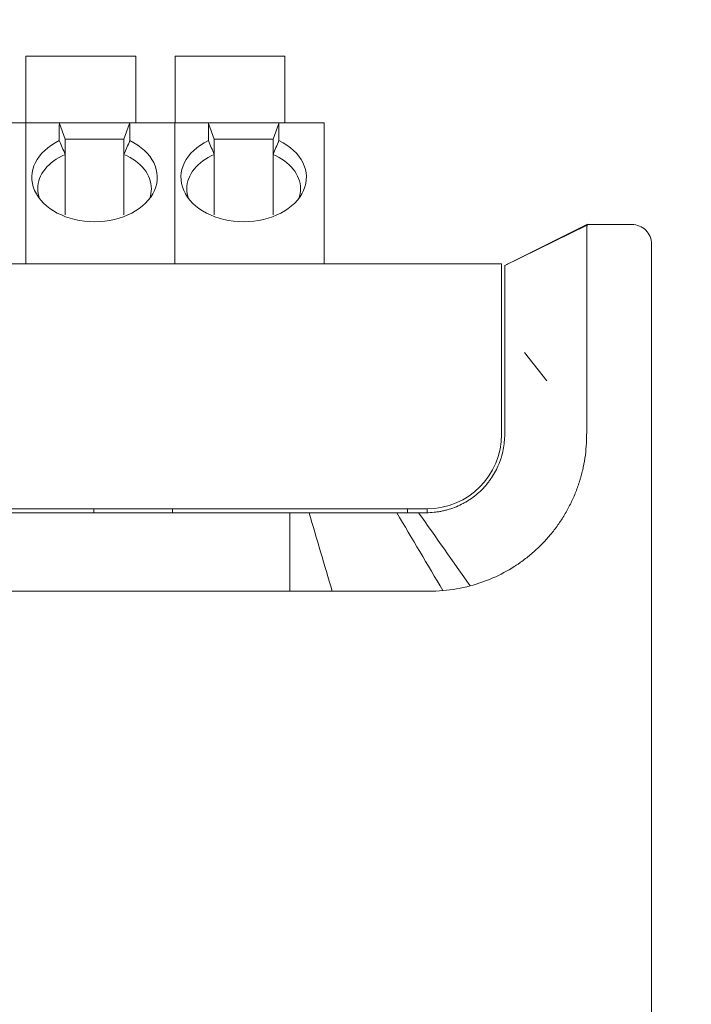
# Model space of a CAD drawing. Header units: millimetres. Extents: x -1114 to 1396, y -630 to 631.
# Tile 125 of 256: x -423 to -406, y -68 to -43. Entities that reach past the tile are written whole.
import ezdxf

# ---------------------------------------------------------------- set-up
doc = ezdxf.new("R2010")
doc.units = ezdxf.units.MM
doc.header["$MEASUREMENT"] = 0

msp = doc.modelspace()

# ---------------------------------------------------------------- linework, layer by layer
at = {"lineweight": 18}
for points, knots in [([(1038.9843, -629.7647), (1038.9843, -629.7647), (-1111.4882, -629.7647), (-1111.4882, -629.7647), (-1111.4882, -629.7647), (-1111.4882, -629.7647), (-1111.4882, 630.7883), (-1111.4882, 630.7883), (-1111.4882, 630.7883), (-1111.4882, 630.7883), (1038.9843, 630.7883), (1038.9843, 630.7883)], [0, 0, 0, 0, 0.3333333, 0.3333333, 0.3333333, 0.3333333, 0.6666667, 0.6666667, 0.6666667, 0.6666667, 1, 1, 1, 1]), ([(-422.0254, -45.7961), (-422.606, -46.0754), (-422.8612, -46.5898), (-422.6545, -47.0644), (-422.6545, -47.0644), (-422.4478, -47.539), (-421.8276, -47.8629), (-421.1254, -47.8629)], [0, 0, 0, 0, 0.5, 0.5, 0.5, 0.5, 1, 1, 1, 1]), ([(-421.1254, -47.8629), (-420.4231, -47.8629), (-419.8029, -47.539), (-419.5962, -47.0644), (-419.5962, -47.0644), (-419.3895, -46.5898), (-419.6447, -46.0754), (-420.2254, -45.7961)], [0, 0, 0, 0, 0.5, 0.5, 0.5, 0.5, 1, 1, 1, 1]), ([(-418.2221, -45.7961), (-418.8027, -46.0754), (-419.0579, -46.5898), (-418.8512, -47.0644), (-418.8512, -47.0644), (-418.6446, -47.539), (-418.0244, -47.8629), (-417.3221, -47.8629)], [0, 0, 0, 0, 0.5, 0.5, 0.5, 0.5, 1, 1, 1, 1]), ([(-417.3221, -47.8629), (-416.6198, -47.8629), (-415.9996, -47.539), (-415.7929, -47.0644), (-415.7929, -47.0644), (-415.5863, -46.5898), (-415.8414, -46.0754), (-416.4221, -45.7961)], [0, 0, 0, 0, 0.5, 0.5, 0.5, 0.5, 1, 1, 1, 1]), ([(-408.5598, -47.9347), (-408.5658, -47.9347), (-408.5688, -47.9347), (-408.57, -47.9347), (-408.57, -47.9347), (-408.5704, -47.9347), (-408.5706, -47.9347), (-408.5705, -47.9347)], [0, 0, 0, 0, 0.5, 0.5, 0.5, 0.5, 1, 1, 1, 1]), ([(-408.566, -50.9347), (-408.5645, -50.8883), (-408.5641, -50.8422), (-408.5647, -50.7962), (-408.5647, -50.7962), (-408.5649, -50.7732), (-408.5655, -50.7503), (-408.5659, -50.7274), (-408.5659, -50.7274), (-408.5663, -50.7045), (-408.5666, -50.6817), (-408.5669, -50.6589), (-408.5669, -50.6589), (-408.5682, -50.5676), (-408.5688, -50.4771), (-408.5691, -50.3873), (-408.5691, -50.3873), (-408.5693, -50.2974), (-408.5692, -50.2083), (-408.5689, -50.1199), (-408.5689, -50.1199), (-408.5687, -50.0757), (-408.5686, -50.0316), (-408.5684, -49.9878), (-408.5684, -49.9878), (-408.5683, -49.9658), (-408.5681, -49.9439), (-408.568, -49.9222), (-408.568, -49.9222), (-408.5679, -49.9004), (-408.5678, -49.8787), (-408.5677, -49.8572), (-408.5677, -49.8572), (-408.5673, -49.7712), (-408.5669, -49.6872), (-408.5667, -49.6052), (-408.5667, -49.6052), (-408.5664, -49.5232), (-408.5663, -49.4433), (-408.5664, -49.3653), (-408.5664, -49.3653), (-408.5665, -49.2874), (-408.5667, -49.2114), (-408.5671, -49.1376), (-408.5671, -49.1376), (-408.5673, -49.1006), (-408.5675, -49.0641), (-408.5677, -49.0285), (-408.5677, -49.0285), (-408.568, -48.9928), (-408.5682, -48.9579), (-408.5685, -48.9239), (-408.5685, -48.9239), (-408.569, -48.8557), (-408.5696, -48.7907), (-408.57, -48.7288), (-408.57, -48.7288), (-408.5704, -48.6669), (-408.5706, -48.6081), (-408.5705, -48.5524), (-408.5705, -48.5524), (-408.5704, -48.5245), (-408.5703, -48.4975), (-408.57, -48.4712), (-408.57, -48.4712), (-408.5699, -48.4581), (-408.5697, -48.4451), (-408.5695, -48.4324), (-408.5695, -48.4324), (-408.5693, -48.4197), (-408.569, -48.4071), (-408.5688, -48.3948), (-408.5688, -48.3948), (-408.568, -48.3455), (-408.5676, -48.3002), (-408.5676, -48.2588), (-408.5676, -48.2588), (-408.5675, -48.2174), (-408.5677, -48.1798), (-408.5679, -48.1461), (-408.5679, -48.1461), (-408.5681, -48.1125), (-408.5683, -48.0826), (-408.568, -48.0567), (-408.568, -48.0567), (-408.5679, -48.0437), (-408.5677, -48.0317), (-408.5673, -48.0207), (-408.5673, -48.0207), (-408.5671, -48.0152), (-408.5669, -48.01), (-408.5666, -48.005), (-408.5666, -48.005), (-408.5663, -48), (-408.566, -47.9953), (-408.5656, -47.9908), (-408.5656, -47.9908), (-408.5648, -47.982), (-408.5638, -47.9741), (-408.5625, -47.9673), (-408.5625, -47.9673), (-408.5619, -47.9639), (-408.5611, -47.9608), (-408.5603, -47.958), (-408.5603, -47.958), (-408.5595, -47.9551), (-408.5586, -47.9525), (-408.5576, -47.9502)], [0, 0, 0, 0, 0.037037, 0.037037, 0.037037, 0.037037, 0.0740741, 0.0740741, 0.0740741, 0.0740741, 0.1111111, 0.1111111, 0.1111111, 0.1111111, 0.1481481, 0.1481481, 0.1481481, 0.1481481, 0.1851852, 0.1851852, 0.1851852, 0.1851852, 0.2222222, 0.2222222, 0.2222222, 0.2222222, 0.2592593, 0.2592593, 0.2592593, 0.2592593, 0.2962963, 0.2962963, 0.2962963, 0.2962963, 0.3333333, 0.3333333, 0.3333333, 0.3333333, 0.3703704, 0.3703704, 0.3703704, 0.3703704, 0.4074074, 0.4074074, 0.4074074, 0.4074074, 0.4444444, 0.4444444, 0.4444444, 0.4444444, 0.4814815, 0.4814815, 0.4814815, 0.4814815, 0.5185185, 0.5185185, 0.5185185, 0.5185185, 0.5555556, 0.5555556, 0.5555556, 0.5555556, 0.5925926, 0.5925926, 0.5925926, 0.5925926, 0.6296296, 0.6296296, 0.6296296, 0.6296296, 0.6666667, 0.6666667, 0.6666667, 0.6666667, 0.7037037, 0.7037037, 0.7037037, 0.7037037, 0.7407407, 0.7407407, 0.7407407, 0.7407407, 0.7777778, 0.7777778, 0.7777778, 0.7777778, 0.8148148, 0.8148148, 0.8148148, 0.8148148, 0.8518519, 0.8518519, 0.8518519, 0.8518519, 0.8888889, 0.8888889, 0.8888889, 0.8888889, 0.9259259, 0.9259259, 0.9259259, 0.9259259, 0.962963, 0.962963, 0.962963, 0.962963, 1, 1, 1, 1]), ([(-406.9154, -48.4347), (-406.9154, -48.3021), (-406.9681, -48.1749), (-407.0619, -48.0811), (-407.0619, -48.0811), (-407.1557, -47.9873), (-407.2828, -47.9347), (-407.4154, -47.9347)], [0, 0, 0, 0, 0.5, 0.5, 0.5, 0.5, 1, 1, 1, 1]), ([(-410.6621, -51.1095), (-410.6621, -50.9483), (-410.6621, -50.7872), (-410.6621, -50.6286), (-410.6621, -50.6286), (-410.6621, -50.5889), (-410.6621, -50.5494), (-410.6621, -50.5101), (-410.6621, -50.5101), (-410.6621, -50.4707), (-410.6621, -50.4315), (-410.6621, -50.3924), (-410.6621, -50.3924), (-410.6621, -50.3729), (-410.6621, -50.3534), (-410.6621, -50.3341), (-410.6621, -50.3341), (-410.6621, -50.3147), (-410.6621, -50.2956), (-410.6621, -50.2766), (-410.6621, -50.2766), (-410.6621, -50.2386), (-410.6621, -50.2012), (-410.6621, -50.1644), (-410.6621, -50.1644), (-410.6621, -50.0908), (-410.6621, -50.0196), (-410.6621, -49.9507), (-410.6621, -49.9507), (-410.6621, -49.8818), (-410.6621, -49.8152), (-410.6621, -49.7508), (-410.6621, -49.7508), (-410.6621, -49.7187), (-410.6621, -49.687), (-410.6621, -49.6563), (-410.6621, -49.6563), (-410.6621, -49.6257), (-410.6621, -49.5959), (-410.6621, -49.567), (-410.6621, -49.567), (-410.6621, -49.5093), (-410.6621, -49.4551), (-410.6621, -49.4045), (-410.6621, -49.4045), (-410.6621, -49.3792), (-410.6621, -49.3548), (-410.6621, -49.3312), (-410.6621, -49.3312), (-410.6621, -49.3077), (-410.6621, -49.2851), (-410.6621, -49.2635), (-410.6621, -49.2635), (-410.6621, -49.2202), (-410.6621, -49.1816), (-410.6621, -49.1476), (-410.6621, -49.1476), (-410.6621, -49.1136), (-410.6621, -49.0842), (-410.6621, -49.0596), (-410.6621, -49.0596), (-410.6621, -49.0473), (-410.6621, -49.0361), (-410.6621, -49.0263), (-410.6621, -49.0263), (-410.6621, -49.0214), (-410.6621, -49.0169), (-410.6621, -49.0127), (-410.6621, -49.0127), (-410.6621, -49.0086), (-410.6621, -49.0048), (-410.6621, -49.0015), (-410.6621, -49.0015), (-410.6621, -48.9745), (-410.6621, -48.9713), (-410.6621, -48.9742), (-410.6621, -48.9742), (-410.6621, -48.9771), (-410.6621, -48.9863), (-410.6621, -48.9844)], [0, 0, 0, 0, 0.05, 0.05, 0.05, 0.05, 0.1, 0.1, 0.1, 0.1, 0.15, 0.15, 0.15, 0.15, 0.2, 0.2, 0.2, 0.2, 0.25, 0.25, 0.25, 0.25, 0.3, 0.3, 0.3, 0.3, 0.35, 0.35, 0.35, 0.35, 0.4, 0.4, 0.4, 0.4, 0.45, 0.45, 0.45, 0.45, 0.5, 0.5, 0.5, 0.5, 0.55, 0.55, 0.55, 0.55, 0.6, 0.6, 0.6, 0.6, 0.65, 0.65, 0.65, 0.65, 0.7, 0.7, 0.7, 0.7, 0.75, 0.75, 0.75, 0.75, 0.8, 0.8, 0.8, 0.8, 0.85, 0.85, 0.85, 0.85, 0.9, 0.9, 0.9, 0.9, 0.95, 0.95, 0.95, 0.95, 1, 1, 1, 1]), ([(-408.5685, -52.1756), (-408.5703, -52.411), (-408.567, -52.6464), (-408.5667, -52.8818), (-408.5667, -52.8818), (-408.5663, -53.1173), (-408.5691, -53.3527), (-408.5832, -53.5877)], [0, 0, 0, 0, 0.5, 0.5, 0.5, 0.5, 1, 1, 1, 1]), ([(-410.6621, -52.7651), (-410.6621, -52.8517), (-410.6621, -52.9383), (-410.6621, -53.0249), (-410.6621, -53.0249), (-410.6621, -53.1115), (-410.6621, -53.1981), (-410.6621, -53.2847)], [0, 0, 0, 0, 0.5, 0.5, 0.5, 0.5, 1, 1, 1, 1]), ([(-410.6621, -53.2847), (-410.6621, -53.3507), (-410.6654, -53.4162), (-410.6718, -53.4811), (-410.6718, -53.4811), (-410.6782, -53.5461), (-410.6878, -53.6105), (-410.7005, -53.6743), (-410.7005, -53.6743), (-410.7131, -53.7382), (-410.729, -53.8015), (-410.748, -53.8643), (-410.748, -53.8643), (-410.7575, -53.8957), (-410.7678, -53.927), (-410.7789, -53.9581), (-410.7789, -53.9581), (-410.79, -53.9891), (-410.8018, -54.0198), (-410.8144, -54.0501), (-410.8144, -54.0501), (-410.8645, -54.1711), (-410.9259, -54.2859), (-410.9984, -54.3946), (-410.9984, -54.3946), (-411.0165, -54.4218), (-411.0353, -54.4486), (-411.0549, -54.4749), (-411.0549, -54.4749), (-411.0647, -54.4881), (-411.0746, -54.5012), (-411.0847, -54.5142), (-411.0847, -54.5142), (-411.0949, -54.5272), (-411.1052, -54.5401), (-411.1156, -54.5529), (-411.1156, -54.5529), (-411.1574, -54.6038), (-411.2014, -54.6523), (-411.2475, -54.6984), (-411.2475, -54.6984), (-411.3397, -54.7907), (-411.4402, -54.8735), (-411.5494, -54.9466), (-411.5494, -54.9466), (-411.5767, -54.9649), (-411.6047, -54.9826), (-411.6329, -54.9995), (-411.6329, -54.9995), (-411.6611, -55.0164), (-411.6897, -55.0326), (-411.7185, -55.0481), (-411.7185, -55.0481), (-411.7762, -55.0789), (-411.8351, -55.1068), (-411.8952, -55.1318), (-411.8952, -55.1318), (-411.9553, -55.1567), (-412.0166, -55.1788), (-412.0792, -55.1978), (-412.0792, -55.1978), (-412.1104, -55.2073), (-412.142, -55.2161), (-412.1739, -55.2242), (-412.1739, -55.2242), (-412.2058, -55.2322), (-412.238, -55.2395), (-412.2703, -55.2459), (-412.2703, -55.2459), (-412.3026, -55.2524), (-412.335, -55.258), (-412.3675, -55.2628), (-412.3675, -55.2628), (-412.3999, -55.2677), (-412.4325, -55.2717), (-412.4651, -55.2749), (-412.4651, -55.2749), (-412.5304, -55.2814), (-412.5961, -55.2847), (-412.6621, -55.2847)], [0, 0, 0, 0, 0.05, 0.05, 0.05, 0.05, 0.1, 0.1, 0.1, 0.1, 0.15, 0.15, 0.15, 0.15, 0.2, 0.2, 0.2, 0.2, 0.25, 0.25, 0.25, 0.25, 0.3, 0.3, 0.3, 0.3, 0.35, 0.35, 0.35, 0.35, 0.4, 0.4, 0.4, 0.4, 0.45, 0.45, 0.45, 0.45, 0.5, 0.5, 0.5, 0.5, 0.55, 0.55, 0.55, 0.55, 0.6, 0.6, 0.6, 0.6, 0.65, 0.65, 0.65, 0.65, 0.7, 0.7, 0.7, 0.7, 0.75, 0.75, 0.75, 0.75, 0.8, 0.8, 0.8, 0.8, 0.85, 0.85, 0.85, 0.85, 0.9, 0.9, 0.9, 0.9, 0.95, 0.95, 0.95, 0.95, 1, 1, 1, 1]), ([(-411.5438, -57.1515), (-411.3428, -57.0982), (-411.1485, -57.03), (-410.9608, -56.9477), (-410.9608, -56.9477), (-410.773, -56.8654), (-410.5917, -56.7687), (-410.4172, -56.6574), (-410.4172, -56.6574), (-410.3954, -56.6435), (-410.3737, -56.6293), (-410.3521, -56.615), (-410.3521, -56.615), (-410.3305, -56.6006), (-410.3089, -56.586), (-410.2876, -56.5712), (-410.2876, -56.5712), (-410.245, -56.5416), (-410.203, -56.5113), (-410.1618, -56.4802), (-410.1618, -56.4802), (-410.0793, -56.4181), (-409.9996, -56.3531), (-409.9226, -56.2853), (-409.9226, -56.2853), (-409.7686, -56.1497), (-409.6256, -56.0026), (-409.4936, -55.844), (-409.4936, -55.844), (-409.4606, -55.8044), (-409.4284, -55.764), (-409.3968, -55.723), (-409.3968, -55.723), (-409.3652, -55.6819), (-409.3342, -55.64), (-409.3043, -55.5977), (-409.3043, -55.5977), (-409.2443, -55.5131), (-409.188, -55.4267), (-409.1352, -55.3385), (-409.1352, -55.3385), (-409.0825, -55.2503), (-409.0332, -55.1603), (-408.9876, -55.0686), (-408.9876, -55.0686), (-408.9419, -54.9768), (-408.8999, -54.8832), (-408.8612, -54.7879), (-408.8612, -54.7879), (-408.8225, -54.6926), (-408.7873, -54.5955), (-408.7557, -54.4966), (-408.7557, -54.4966), (-408.7478, -54.4719), (-408.7401, -54.447), (-408.7327, -54.4222), (-408.7327, -54.4222), (-408.7253, -54.3973), (-408.7181, -54.3724), (-408.7112, -54.3475), (-408.7112, -54.3475), (-408.6974, -54.2976), (-408.6847, -54.2475), (-408.6729, -54.1974), (-408.6729, -54.1974), (-408.6495, -54.097), (-408.6302, -53.996), (-408.6151, -53.8944), (-408.6151, -53.8944), (-408.6001, -53.7928), (-408.5894, -53.6906), (-408.5832, -53.5877)], [0, 0, 0, 0, 0.0555556, 0.0555556, 0.0555556, 0.0555556, 0.1111111, 0.1111111, 0.1111111, 0.1111111, 0.1666667, 0.1666667, 0.1666667, 0.1666667, 0.2222222, 0.2222222, 0.2222222, 0.2222222, 0.2777778, 0.2777778, 0.2777778, 0.2777778, 0.3333333, 0.3333333, 0.3333333, 0.3333333, 0.3888889, 0.3888889, 0.3888889, 0.3888889, 0.4444444, 0.4444444, 0.4444444, 0.4444444, 0.5, 0.5, 0.5, 0.5, 0.5555556, 0.5555556, 0.5555556, 0.5555556, 0.6111111, 0.6111111, 0.6111111, 0.6111111, 0.6666667, 0.6666667, 0.6666667, 0.6666667, 0.7222222, 0.7222222, 0.7222222, 0.7222222, 0.7777778, 0.7777778, 0.7777778, 0.7777778, 0.8333333, 0.8333333, 0.8333333, 0.8333333, 0.8888889, 0.8888889, 0.8888889, 0.8888889, 0.9444444, 0.9444444, 0.9444444, 0.9444444, 1, 1, 1, 1]), ([(-415.6522, -55.2847), (-415.5335, -55.2847), (-415.4148, -55.2847), (-415.2961, -55.2847), (-415.2961, -55.2847), (-415.1692, -55.2847), (-415.0423, -55.2847), (-414.9154, -55.2847), (-414.9154, -55.2847), (-414.7885, -55.2847), (-414.6616, -55.2847), (-414.5347, -55.2847)], [0, 0, 0, 0, 0.3333333, 0.3333333, 0.3333333, 0.3333333, 0.6666667, 0.6666667, 0.6666667, 0.6666667, 1, 1, 1, 1]), ([(-414.5347, -55.2847), (-414.4755, -55.2847), (-414.4162, -55.2847), (-414.357, -55.2847), (-414.357, -55.2847), (-414.2934, -55.2847), (-414.2299, -55.2847), (-414.1663, -55.2847), (-414.1663, -55.2847), (-414.1028, -55.2847), (-414.0392, -55.2847), (-413.9757, -55.2847)], [0, 0, 0, 0, 0.3333333, 0.3333333, 0.3333333, 0.3333333, 0.6666667, 0.6666667, 0.6666667, 0.6666667, 1, 1, 1, 1]), ([(-413.9757, -55.2847), (-413.9163, -55.2847), (-413.8569, -55.2847), (-413.7976, -55.2847), (-413.7976, -55.2847), (-413.7341, -55.2847), (-413.6706, -55.2847), (-413.6071, -55.2847), (-413.6071, -55.2847), (-413.5436, -55.2847), (-413.4801, -55.2847), (-413.4167, -55.2847)], [0, 0, 0, 0, 0.3333333, 0.3333333, 0.3333333, 0.3333333, 0.6666667, 0.6666667, 0.6666667, 0.6666667, 1, 1, 1, 1]), ([(-412.239, -57.2717), (-412.239, -57.2717), (-412.239, -57.2717), (-412.239, -57.2717), (-412.239, -57.2717), (-412.0043, -57.2514), (-411.7714, -57.2118), (-411.5438, -57.1515)], [0, 0, 0, 0, 0.5, 0.5, 0.5, 0.5, 1, 1, 1, 1]), ([(-415.0644, -57.2847), (-415.0644, -57.2847), (-415.0644, -57.2847), (-415.0644, -57.2847), (-415.0644, -57.2847), (-414.5924, -57.2846), (-414.1222, -57.2847), (-413.6513, -57.2846)], [0, 0, 0, 0, 0.5, 0.5, 0.5, 0.5, 1, 1, 1, 1]), ([(-413.6513, -57.2846), (-413.6512, -57.2846), (-413.6512, -57.2846), (-413.6512, -57.2846), (-413.6512, -57.2846), (-413.4158, -57.2845), (-413.1803, -57.2852), (-412.9449, -57.2839)], [0, 0, 0, 0, 0.5, 0.5, 0.5, 0.5, 1, 1, 1, 1]), ([(-412.9449, -57.2839), (-412.9449, -57.2839), (-412.9449, -57.2839), (-412.9449, -57.2839), (-412.9449, -57.2839), (-412.7095, -57.2826), (-412.4737, -57.292), (-412.239, -57.2717)], [0, 0, 0, 0, 0.5, 0.5, 0.5, 0.5, 1, 1, 1, 1])]:
    msp.add_open_spline(points, degree=3, knots=knots, dxfattribs=at)
for points in [[(-420.0754, -43.6428), (-420.0754, -43.6428), (-422.8754, -43.6428), (-422.8754, -43.6428)], [(-422.8754, -43.6428), (-422.8754, -43.6428), (-422.8754, -45.3428), (-422.8754, -45.3428)], [(-420.0754, -45.3428), (-420.0754, -45.3428), (-420.0754, -43.6428), (-420.0754, -43.6428)], [(-419.0721, -43.6428), (-419.0721, -43.6428), (-419.0721, -45.3428), (-419.0721, -45.3428)], [(-416.2721, -43.6428), (-416.2721, -43.6428), (-419.0721, -43.6428), (-419.0721, -43.6428)], [(-416.2721, -45.3428), (-416.2721, -45.3428), (-416.2721, -43.6428), (-416.2721, -43.6428)], [(-424.0286, -45.3428), (-424.0286, -45.3428), (-422.8786, -45.3428), (-422.8786, -45.3428)], [(-424.0286, -45.3428), (-424.0286, -45.3428), (-422.8786, -45.3428), (-422.8786, -45.3428)], [(-422.8786, -45.3428), (-422.8786, -45.3428), (-422.0254, -45.3428), (-422.0254, -45.3428)], [(-422.8786, -45.3926), (-422.8786, -45.3926), (-422.8786, -45.3428), (-422.8786, -45.3428)], [(-422.8786, -45.3926), (-422.8786, -45.3926), (-422.8786, -45.3428), (-422.8786, -45.3428)], [(-422.0254, -45.3428), (-422.0254, -45.3428), (-422.8786, -45.3428), (-422.8786, -45.3428)], [(-422.8786, -48.9348), (-422.8786, -48.9348), (-422.8786, -45.3926), (-422.8786, -45.3926)], [(-422.8786, -48.9348), (-422.8786, -48.9348), (-422.8786, -45.3926), (-422.8786, -45.3926)], [(-422.0254, -45.3428), (-422.0254, -45.3428), (-420.2254, -45.3428), (-420.2254, -45.3428)], [(-422.0254, -45.3428), (-422.0253, -45.3428), (-422.0238, -45.3471), (-422.0206, -45.3557)], [(-422.0206, -45.3557), (-422.0238, -45.3643), (-422.0254, -45.3767), (-422.0254, -45.3926)], [(-422.0254, -45.3926), (-422.0254, -45.3926), (-422.0254, -45.7961), (-422.0254, -45.7961)], [(-421.8754, -45.7549), (-421.8754, -45.7549), (-422.0206, -45.3557), (-422.0206, -45.3557)], [(-420.3754, -45.7549), (-420.3754, -45.7549), (-420.2301, -45.3557), (-420.2301, -45.3557)], [(-420.2301, -45.3557), (-420.227, -45.3472), (-420.2254, -45.3428), (-420.2254, -45.3428)], [(-420.2301, -45.3557), (-420.2269, -45.3643), (-420.2254, -45.3767), (-420.2254, -45.3926)], [(-420.2254, -45.3428), (-420.2254, -45.3428), (-419.0754, -45.3428), (-419.0754, -45.3428)], [(-420.2254, -45.3428), (-420.2254, -45.3428), (-419.0754, -45.3428), (-419.0754, -45.3428)], [(-420.2254, -45.3926), (-420.2254, -45.3926), (-420.2254, -45.7961), (-420.2254, -45.7961)], [(-419.0754, -45.3428), (-419.0754, -45.3428), (-418.2221, -45.3428), (-418.2221, -45.3428)], [(-419.0754, -45.3926), (-419.0754, -45.3926), (-419.0754, -45.3428), (-419.0754, -45.3428)], [(-419.0754, -45.3926), (-419.0754, -45.3926), (-419.0754, -45.3428), (-419.0754, -45.3428)], [(-418.2221, -45.3428), (-418.2221, -45.3428), (-419.0754, -45.3428), (-419.0754, -45.3428)], [(-419.0754, -48.9348), (-419.0754, -48.9348), (-419.0754, -45.3926), (-419.0754, -45.3926)], [(-419.0754, -48.9348), (-419.0754, -48.9348), (-419.0754, -45.3926), (-419.0754, -45.3926)], [(-418.2221, -45.3428), (-418.2221, -45.3428), (-416.4221, -45.3428), (-416.4221, -45.3428)], [(-418.2221, -45.3428), (-418.2221, -45.3428), (-418.2205, -45.3471), (-418.2174, -45.3557)], [(-418.2174, -45.3557), (-418.2205, -45.3643), (-418.2221, -45.3767), (-418.2221, -45.3926)], [(-418.2221, -45.3926), (-418.2221, -45.3926), (-418.2221, -45.7961), (-418.2221, -45.7961)], [(-418.0721, -45.7549), (-418.0721, -45.7549), (-418.2174, -45.3557), (-418.2174, -45.3557)], [(-416.5721, -45.7549), (-416.5721, -45.7549), (-416.4268, -45.3557), (-416.4268, -45.3557)], [(-416.4268, -45.3557), (-416.4237, -45.3472), (-416.4221, -45.3428), (-416.4221, -45.3428)], [(-416.4268, -45.3557), (-416.4237, -45.3643), (-416.4221, -45.3767), (-416.4221, -45.3926)], [(-416.4221, -45.3428), (-416.4221, -45.3428), (-415.2721, -45.3428), (-415.2721, -45.3428)], [(-416.4221, -45.3428), (-416.4221, -45.3428), (-415.2721, -45.3428), (-415.2721, -45.3428)], [(-416.4221, -45.3926), (-416.4221, -45.3926), (-416.4221, -45.7961), (-416.4221, -45.7961)], [(-415.2721, -45.3926), (-415.2721, -45.3926), (-415.2721, -45.3428), (-415.2721, -45.3428)], [(-415.2721, -48.9348), (-415.2721, -48.9348), (-415.2721, -45.3926), (-415.2721, -45.3926)], [(-421.8754, -46.1454), (-421.9253, -46.0285), (-421.9753, -45.912), (-422.0254, -45.7961)], [(-421.8754, -45.7549), (-421.8754, -45.7549), (-421.1254, -45.7549), (-421.1254, -45.7549)], [(-421.8754, -46.1454), (-421.8754, -46.1454), (-421.8754, -45.7549), (-421.8754, -45.7549)], [(-420.3754, -45.7549), (-420.3754, -45.7549), (-421.1254, -45.7549), (-421.1254, -45.7549)], [(-420.3754, -46.1454), (-420.3754, -46.1454), (-420.3754, -45.7549), (-420.3754, -45.7549)], [(-420.2254, -45.7961), (-420.2754, -45.912), (-420.3254, -46.0285), (-420.3754, -46.1454)], [(-418.0721, -46.1454), (-418.122, -46.0285), (-418.172, -45.912), (-418.2221, -45.7961)], [(-418.0721, -45.7549), (-418.0721, -45.7549), (-417.3221, -45.7549), (-417.3221, -45.7549)], [(-418.0721, -46.1454), (-418.0721, -46.1454), (-418.0721, -45.7549), (-418.0721, -45.7549)], [(-416.5721, -45.7549), (-416.5721, -45.7549), (-417.3221, -45.7549), (-417.3221, -45.7549)], [(-416.5721, -46.1454), (-416.5721, -46.1454), (-416.5721, -45.7549), (-416.5721, -45.7549)], [(-416.4221, -45.7961), (-416.4722, -45.912), (-416.5222, -46.0285), (-416.5721, -46.1454)], [(-421.8754, -46.1454), (-422.3098, -46.3311), (-422.5754, -46.6639), (-422.5754, -47.0229)], [(-421.8754, -46.1454), (-421.8754, -46.1454), (-421.8754, -47.6913), (-421.8754, -47.6913)], [(-420.3754, -47.6913), (-420.3754, -47.6913), (-420.3754, -46.1454), (-420.3754, -46.1454)], [(-419.6754, -47.0229), (-419.6754, -46.6639), (-419.9409, -46.3311), (-420.3754, -46.1454)], [(-418.0721, -46.1454), (-418.5066, -46.3311), (-418.7721, -46.6639), (-418.7721, -47.0229)], [(-418.0721, -46.1454), (-418.0721, -46.1454), (-418.0721, -47.6913), (-418.0721, -47.6913)], [(-416.5721, -47.6913), (-416.5721, -47.6913), (-416.5721, -46.1454), (-416.5721, -46.1454)], [(-415.8721, -47.0229), (-415.8721, -46.6639), (-416.1376, -46.3311), (-416.5721, -46.1454)], [(-422.5754, -47.0229), (-422.5754, -47.1061), (-422.561, -47.189), (-422.5327, -47.2697)], [(-419.718, -47.2697), (-419.6897, -47.189), (-419.6754, -47.1061), (-419.6754, -47.0229)], [(-418.7721, -47.0229), (-418.7721, -47.1061), (-418.7578, -47.189), (-418.7295, -47.2697)], [(-415.9147, -47.2697), (-415.8864, -47.189), (-415.8721, -47.1061), (-415.8721, -47.0229)], [(-408.5705, -47.9347), (-408.5705, -47.9347), (-410.6622, -48.9817), (-410.6622, -48.9817)], [(-410.6621, -48.9841), (-410.6621, -48.9841), (-408.5565, -47.9477), (-408.5565, -47.9477)], [(-408.5511, -47.9263), (-408.5511, -47.9263), (-408.5677, -47.9347), (-408.5677, -47.9347)], [(-408.5511, -47.9263), (-408.5511, -47.9263), (-408.564, -47.9328), (-408.564, -47.9328)], [(-408.5598, -47.9347), (-408.5532, -47.9346), (-408.5531, -47.9398), (-408.5576, -47.9502)], [(-407.4154, -47.9347), (-407.4154, -47.9347), (-408.5598, -47.9347), (-408.5598, -47.9347)], [(-408.5592, -47.9347), (-408.5592, -47.9347), (-407.9873, -47.9347), (-407.9873, -47.9347)], [(-407.9873, -47.9347), (-407.9873, -47.9347), (-407.4154, -47.9347), (-407.4154, -47.9347)], [(-406.9154, -48.4347), (-406.9154, -48.4347), (-406.9154, -50.9347), (-406.9154, -50.9347)], [(-466.9457, -48.9348), (-466.9457, -48.9348), (-410.7401, -48.9348), (-410.7401, -48.9348)], [(-410.7401, -48.9348), (-410.7401, -48.9348), (-466.9457, -48.9348), (-466.9457, -48.9348)], [(-410.7401, -48.9348), (-410.7401, -48.9348), (-410.7401, -50.9348), (-410.7401, -50.9348)], [(-410.5796, -48.9404), (-410.5796, -48.9404), (-410.6085, -48.952), (-410.6085, -48.952)], [(-410.7401, -50.9348), (-410.7401, -50.9348), (-410.7401, -53.2848), (-410.7401, -53.2848)], [(-408.566, -50.9347), (-408.5721, -51.1129), (-408.565, -51.2912), (-408.5666, -51.4694)], [(-406.9154, -50.9347), (-406.9154, -50.9347), (-406.9154, -68.5293), (-406.9154, -68.5293)], [(-406.9154, -50.9347), (-406.9154, -50.9347), (-406.9154, -68.5293), (-406.9154, -68.5293)], [(-410.6621, -51.6615), (-410.6621, -51.4775), (-410.6621, -51.2935), (-410.6621, -51.1095)], [(-410.1572, -51.1962), (-410.1572, -51.1962), (-409.5864, -51.9257), (-409.5864, -51.9257)], [(-408.5666, -51.4694), (-408.5688, -51.7048), (-408.5666, -51.9402), (-408.5685, -52.1756)], [(-410.6621, -52.7651), (-410.6621, -52.3972), (-410.6621, -52.0294), (-410.6621, -51.6615)], [(-412.6401, -55.1848), (-411.5908, -55.1848), (-410.7401, -54.3342), (-410.7401, -53.2849)], [(-412.6401, -55.1848), (-412.6401, -55.1848), (-433.9429, -55.1848), (-433.9429, -55.1848)], [(-421.1401, -55.1848), (-421.1401, -55.1848), (-421.1401, -55.2847), (-421.1401, -55.2847)], [(-419.1401, -55.1848), (-419.1401, -55.1848), (-419.1401, -55.2847), (-419.1401, -55.2847)], [(-413.1405, -55.1848), (-413.1405, -55.1848), (-413.1405, -55.2847), (-413.1405, -55.2847)], [(-413.1404, -55.2847), (-413.1404, -55.2847), (-413.1404, -55.1848), (-413.1404, -55.1848)], [(-412.6405, -55.2841), (-412.6405, -55.2841), (-412.6405, -55.1848), (-412.6405, -55.1848)], [(-416.1401, -55.2847), (-416.1401, -55.2847), (-432.8429, -55.2847), (-432.8429, -55.2847)], [(-416.1401, -55.2847), (-416.1401, -55.2847), (-415.6522, -55.2847), (-415.6522, -55.2847)], [(-416.1401, -55.2847), (-416.1401, -55.2847), (-416.1401, -57.2847), (-416.1401, -57.2847)], [(-415.6522, -55.2847), (-415.4563, -55.9513), (-415.2603, -56.6179), (-415.0644, -57.2847)], [(-413.4167, -55.2846), (-413.0241, -55.9469), (-412.6315, -56.6093), (-412.239, -57.2717)], [(-413.4167, -55.2847), (-413.2303, -55.2847), (-413.044, -55.2847), (-412.8577, -55.2847)], [(-412.8577, -55.2842), (-412.4197, -55.9063), (-411.9817, -56.5289), (-411.5438, -57.1515)], [(-412.8577, -55.2847), (-412.7926, -55.2847), (-412.7273, -55.2847), (-412.6621, -55.2847)], [(-416.1401, -57.2847), (-416.1401, -57.2847), (-433.8429, -57.2847), (-433.8429, -57.2847)], [(-416.1401, -57.2847), (-416.1401, -57.2847), (-415.0644, -57.2847), (-415.0644, -57.2847)]]:
    msp.add_open_spline(points, degree=3, dxfattribs=at)

doc.saveas('drawing.dxf')
